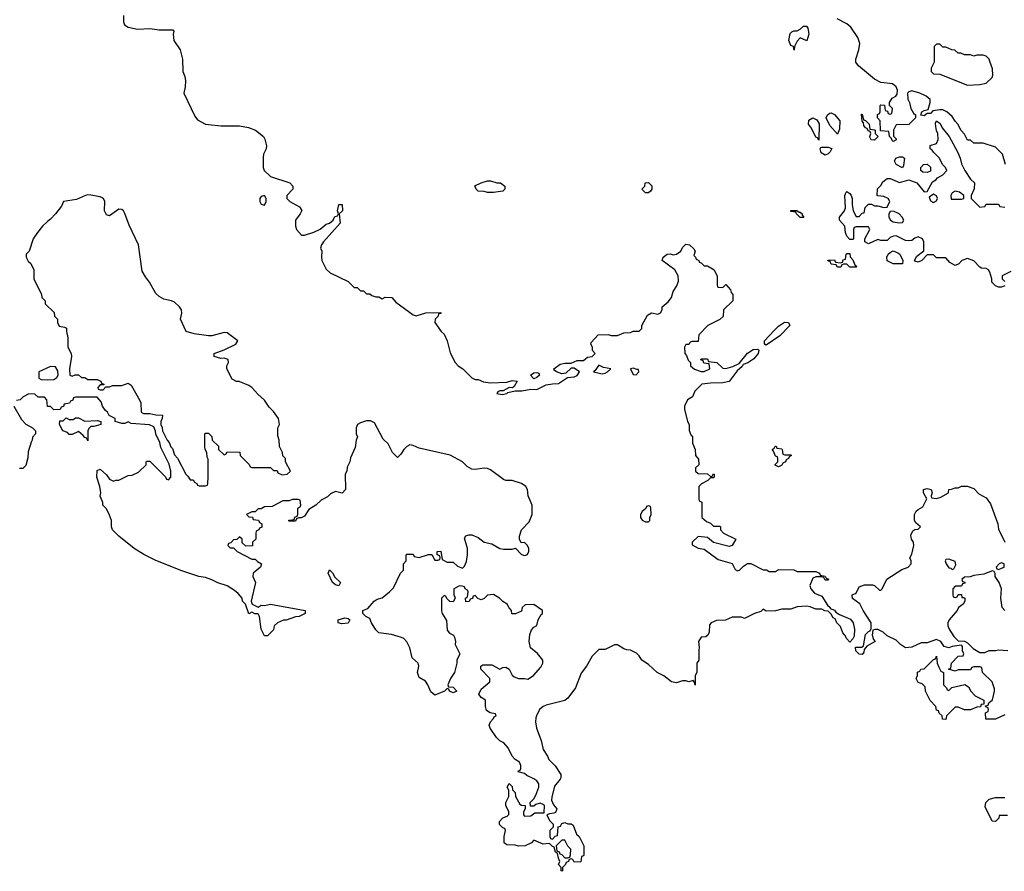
# Model space of a CAD drawing. Header units: inches. Extents: x 2494115 to 2685112, y 774173 to 915163.
# Tile 185 of 215: x 2639050 to 2645407, y 880806 to 886304. Entities that reach past the tile are written whole.
import ezdxf

# ---------------------------------------------------------------- set-up
doc = ezdxf.new("R2010")
doc.units = ezdxf.units.IN
doc.header["$MEASUREMENT"] = 0
doc.layers.add('C6838', color=7, linetype='Continuous')
doc.layers.add('C6848', color=7, linetype='Continuous')

msp = doc.modelspace()

# ---------------------------------------------------------------- linework, layer by layer
at = {"layer": 'C6838', "color": 5, "elevation": 60}
for points in [[(2639721, 886330), (2639721, 886290), (2639726, 886270), (2639750, 886254.8), (2639810, 886243), (2639890, 886246.8), (2639950, 886238), (2640000, 886238.5)], [(2640000, 884496.2), (2639980.5, 884500.5), (2639950, 884517.2), (2639930, 884535.3), (2639889, 884610), (2639862.9, 884642.9), (2639841.2, 884681.2), (2639816.9, 884850), (2639757.1, 884977.1), (2639730, 885053.2), (2639719.5, 885070), (2639710, 885079.5), (2639690, 885080.7), (2639630, 885037.2), (2639610, 885044), (2639597.2, 885070), (2639599.6, 885130), (2639591.5, 885150), (2639570, 885160.5), (2639508.9, 885171.1), (2639490, 885173.7), (2639476, 885170), (2639417.8, 885142.3), (2639334, 885130), (2639319.8, 885100.2), (2639281, 885050), (2639250, 885015.3), (2639230, 885002), (2639198, 884970), (2639164.7, 884930), (2639138, 884890), (2639110.9, 884809.1), (2639092, 884790), (2639092, 884770), (2639105.4, 884745.4), (2639122, 884730), (2639142, 884690), (2639142, 884630), (2639192, 884530), (2639194, 884510), (2639214, 884490), (2639214, 884470), (2639272.7, 884412.7), (2639274, 884390), (2639294, 884370), (2639294, 884350), (2639304.7, 884324.7), (2639339.6, 884319.6), (2639351.6, 884311.6), (2639352, 884290), (2639362, 884250), (2639362, 884190), (2639382, 884150), (2639384.7, 884130), (2639372, 884050), (2639374, 884010), (2639390, 884002), (2639408, 884012), (2639430, 884012), (2639450, 883994), (2639470, 883994), (2639490, 883982), (2639550, 883982), (2639574, 883970), (2639578, 883958), (2639594, 883950), (2639594, 883946), (2639570, 883946), (2639554, 883930), (2639558, 883918), (2639570, 883914), (2639590, 883914), (2639606, 883934), (2639630, 883934), (2639650, 883942), (2639710, 883942), (2639750, 883958), (2639770, 883944.7), (2639826.4, 883846.4), (2639832, 883830), (2639834, 883770), (2639850, 883762), (2639890, 883762), (2639930, 883752), (2639971.6, 883751.6), (2639971.1, 883728.9), (2639962, 883710), (2639962, 883690), (2639971.1, 883671.1), (2639972, 883650), (2640000, 883594)], [(2640000, 883463.7), (2639961.2, 883541.2), (2639954.6, 883574.6), (2639928.4, 883628.4), (2639927.3, 883647.3), (2639915.3, 883675.3), (2639888.4, 883688.4), (2639770, 883698), (2639750, 883708), (2639730, 883698), (2639710, 883698), (2639666, 883710), (2639666, 883730), (2639628, 883748), (2639618, 883770), (2639603.1, 883783.1), (2639586, 883810), (2639576.4, 883836.4), (2639550, 883866), (2639410, 883866), (2639398, 883862), (2639392.7, 883847.3), (2639378, 883842), (2639372.7, 883827.3), (2639338, 883822), (2639332.7, 883807.3), (2639318, 883802), (2639312.7, 883787.3), (2639270, 883786), (2639250, 883806), (2639230, 883806), (2639226, 883850), (2639210, 883866), (2639170, 883866), (2639147.3, 883887.3), (2639110, 883888.7), (2639072, 883870), (2639054, 883850), (2639030, 883846)], [(2639012, 883810), (2639062, 883722), (2639090, 883692), (2639134, 883670), (2639152, 883650), (2639152, 883630), (2639132, 883608), (2639131.1, 883588.9), (2639123.6, 883576.4), (2639105.4, 883514.6), (2639103.6, 883476.4), (2639090, 883426), (2639070, 883406), (2639050, 883406)], [(2640000, 882784.8), (2639930, 882812.7), (2639851.7, 882851.7), (2639789, 882890), (2639689.5, 882969.5), (2639649, 883010), (2639642, 883030), (2639642, 883070), (2639630, 883106), (2639610, 883146), (2639588, 883170), (2639587.3, 883187.3), (2639568.9, 883228.9), (2639573.2, 883250), (2639568.7, 883290), (2639548, 883350), (2639550, 883394), (2639570, 883402), (2639610, 883364.7), (2639630, 883338), (2639655.3, 883324.7), (2639670, 883332), (2639690, 883332), (2639750, 883362), (2639776.4, 883363.6), (2639816.4, 883383.6), (2639866, 883430), (2639866, 883450), (2639870, 883454), (2639890, 883454), (2639992.7, 883352.7), (2639998, 883338), (2640000, 883337.3)]]:
    msp.add_lwpolyline(points, dxfattribs=at)
for points in [[(2639250, 884066), (2639174, 884030), (2639174, 883990), (2639190, 883982), (2639230, 883978), (2639270, 883982), (2639290, 883994), (2639298, 884010), (2639296.4, 884036.4), (2639282, 884062)], [(2639470, 883712), (2639550, 883716), (2639574, 883710), (2639574, 883690), (2639530, 883678), (2639510, 883678), (2639496, 883664), (2639491, 883650), (2639490, 883586), (2639482, 883602), (2639470, 883606), (2639460.4, 883620.4), (2639430, 883646), (2639390, 883626), (2639370, 883626), (2639358, 883638), (2639329.1, 883649.1), (2639308, 883690), (2639310, 883714), (2639330, 883714), (2639350, 883734), (2639370, 883722), (2639396.4, 883723.6), (2639410, 883734), (2639430, 883734)]]:
    msp.add_lwpolyline(points, close=True, dxfattribs=at)
at = {"layer": 'C6848', "color": 5, "elevation": 60}
for points in [[(2645415.3, 885370), (2645394.8, 885434.8), (2645350, 885482), (2645270, 885506), (2645210, 885506), (2645190, 885526), (2645170, 885526), (2645150, 885566), (2645128.4, 885588.4), (2645108, 885630), (2645088.9, 885648.9), (2645070, 885678), (2645035.3, 885710), (2645010, 885722), (2644990, 885722), (2644945.4, 885714.6), (2644930, 885698), (2644910, 885698), (2644890, 885684), (2644868, 885688), (2644875.3, 885710), (2644890, 885718.8), (2644915.3, 885724.7), (2644929, 885770), (2644928.7, 885788.7), (2644902, 885810), (2644862, 885830), (2644810, 885844), (2644790, 885838), (2644782, 885830), (2644784.7, 885790), (2644796, 885770), (2644804.7, 885730), (2644821, 885701), (2644834, 885690), (2644834, 885670), (2644790, 885628), (2644710, 885626), (2644692, 885590), (2644692.7, 885552.7), (2644710, 885534), (2644710, 885528), (2644690, 885518), (2644683.1, 885523.1), (2644678, 885538), (2644666, 885550), (2644662, 885582), (2644607.3, 885587.3), (2644606, 885650), (2644588, 885670), (2644588.4, 885691.6), (2644602, 885698), (2644606, 885710), (2644606, 885750), (2644610, 885754), (2644632.7, 885752.7), (2644638, 885718), (2644652.7, 885712.7), (2644658, 885698), (2644670, 885694), (2644682, 885698), (2644686, 885730), (2644666, 885750), (2644666, 885770), (2644683.1, 885796.9), (2644706, 885810), (2644716.4, 885823.6), (2644718, 885850), (2644708, 885870), (2644686, 885890), (2644610, 885899), (2644570, 885919), (2644465.6, 886005.6), (2644448.7, 886030), (2644448.7, 886050), (2644468.7, 886110), (2644474, 886150), (2644462, 886190), (2644416.5, 886256.5), (2644390, 886278), (2644328.9, 886308.9)], [(2640000, 886238.5), (2640038.8, 886238.8), (2640044.7, 886230), (2640040.7, 886210), (2640045.5, 886170), (2640085.5, 886110), (2640100.5, 886050), (2640103.8, 885970), (2640116.4, 885936.4), (2640120.5, 885910), (2640119.1, 885870), (2640110.8, 885830), (2640181.1, 885681.1), (2640198.3, 885658.3), (2640250, 885630.4), (2640270, 885626.7), (2640350, 885619.1), (2640470, 885618.8), (2640527.1, 885607.1), (2640572, 885590), (2640624.7, 885550), (2640633.7, 885533.7), (2640642.8, 885490), (2640641, 885470), (2640625.2, 885434.8), (2640622.5, 885417.5), (2640621.6, 885350), (2640628, 885330), (2640670, 885291.3), (2640794, 885250), (2640814, 885230), (2640814, 885210), (2640774, 885170), (2640774, 885150), (2640794, 885130), (2640856.9, 885096.9), (2640871.6, 885071.6), (2640862, 885050), (2640832, 885010), (2640831.3, 884990), (2640831.3, 884970), (2640838, 884950), (2640870, 884912), (2640890, 884912), (2640950, 884931.3), (2640990, 884951), (2641030, 884984), (2641050, 884991), (2641074, 885010), (2641086, 885034), (2641102, 885038), (2641108, 885050), (2641101.2, 885070), (2641110, 885111.3), (2641131.3, 885110), (2641134.8, 885070), (2641112, 885050), (2641118.8, 884990), (2641011.3, 884870), (2640998, 884850), (2640992, 884830), (2641002, 884810), (2640998, 884770), (2641002, 884750), (2641030, 884694), (2641054, 884670), (2641170, 884614), (2641210, 884574), (2641230, 884574), (2641250, 884554), (2641270, 884554), (2641290, 884534), (2641310, 884534), (2641323.6, 884523.6), (2641350, 884514), (2641370, 884514), (2641390, 884502), (2641410, 884512), (2641454, 884510), (2641479.6, 884479.6), (2641590, 884398), (2641610, 884391.3), (2641671.6, 884411.6), (2641770, 884414), (2641770, 884408), (2641754, 884406), (2641752, 884390), (2641732, 884370), (2641731.3, 884350), (2641771.6, 884291.6), (2641790, 884274), (2641811.1, 884231.1), (2641830, 884154), (2641862, 884090), (2641882, 884070), (2641910.7, 884050.7), (2641970, 883992), (2641990, 883982), (2642010, 883982), (2642045.4, 883965.4), (2642090, 883958.8), (2642196, 883964), (2642230, 883975.5), (2642262, 883970), (2642243.6, 883936.4), (2642232, 883928), (2642210, 883928.7), (2642171.6, 883908.4), (2642150, 883908.7), (2642138, 883902), (2642131.3, 883890), (2642164.7, 883884.7), (2642195.3, 883890), (2642202, 883898), (2642250, 883907.3), (2642292.5, 883907.5), (2642350, 883918.8), (2642390, 883916), (2642450, 883946), (2642490, 883954), (2642530, 883954.8), (2642586.8, 883993.2), (2642630, 883997.3), (2642650, 884006), (2642665.2, 884030), (2642630, 884054), (2642610, 884054), (2642577.3, 884022.7), (2642550, 884017), (2642515.3, 884030), (2642501.2, 884041.2), (2642499, 884050), (2642540.1, 884079.9), (2642570, 884086.4), (2642610, 884086), (2642650, 884104), (2642690, 884104.7), (2642715.5, 884124.5), (2642746, 884130), (2642766, 884150), (2642748.4, 884168.4), (2642748, 884190), (2642738, 884210), (2642740.4, 884219.6), (2642786, 884270), (2642850, 884272), (2642870, 884264.7), (2642910, 884264.7), (2642950, 884282), (2642994.6, 884285.4), (2643010, 884294), (2643050, 884294), (2643066, 884310), (2643066, 884330), (2643103.1, 884396.9), (2643128.9, 884411.1), (2643170, 884402), (2643188.4, 884411.6), (2643198, 884430), (2643198, 884450), (2643236.5, 884483.5), (2643259, 884510), (2643269, 884550), (2643293.6, 884586.4), (2643304.7, 884615.3), (2643301.2, 884650), (2643279, 884690), (2643198, 884750), (2643204, 884770), (2643230, 884791.3), (2643250, 884792), (2643270, 884786), (2643290, 884791.3), (2643318, 884810), (2643330, 884834), (2643350, 884854), (2643374, 884850), (2643403.6, 884823.6), (2643412, 884810), (2643402, 884782), (2643414, 884770), (2643418, 884758), (2643434, 884750), (2643438, 884738), (2643450, 884734), (2643470, 884714), (2643490, 884714), (2643534, 884690), (2643552.7, 884647.3), (2643554, 884590), (2643558, 884578), (2643590, 884574), (2643610, 884594), (2643639.6, 884559.6), (2643643.6, 884543.6), (2643654, 884530), (2643654, 884490), (2643594, 884430), (2643592.7, 884387.3), (2643571.6, 884368.4), (2643494, 884330), (2643434, 884270), (2643430, 884226), (2643390, 884226), (2643378, 884222), (2643370, 884206), (2643350, 884206), (2643342, 884190), (2643344.7, 884150), (2643356, 884136), (2643366.4, 884106.4), (2643382, 884090), (2643382, 884070), (2643407.1, 884047.1), (2643450, 884032), (2643470, 884032), (2643506, 884050), (2643502, 884082), (2643467.3, 884087.3), (2643462, 884102), (2643447.3, 884107.3), (2643450, 884114), (2643490, 884114), (2643498, 884098), (2643551.6, 884091.6), (2643590, 884054), (2643610, 884052), (2643654.6, 884065.4), (2643695.3, 884084.7), (2643749.2, 884150.8), (2643785.6, 884174.4), (2643816.9, 884176.9), (2643822, 884170), (2643818, 884150), (2643790, 884115.3), (2643750.9, 884089.1), (2643722, 884078), (2643714.4, 884065.6), (2643682.8, 884037.2), (2643631.3, 883968.7), (2643590, 883959), (2643510, 883958), (2643454, 883950), (2643410, 883906), (2643394, 883870), (2643362, 883850), (2643342, 883810), (2643342, 883790), (2643362, 883710), (2643372, 883690), (2643372.7, 883652.7), (2643383.6, 883623.6), (2643394, 883610), (2643394, 883570), (2643412, 883530), (2643414, 883490), (2643432.7, 883467.3), (2643434, 883430), (2643414, 883410), (2643414, 883390), (2643430, 883374), (2643491.6, 883371.6), (2643510, 883354), (2643522, 883358), (2643530, 883372), (2643534, 883370), (2643534, 883350), (2643530, 883346), (2643510, 883346), (2643494, 883330), (2643451.6, 883308.4), (2643434, 883290), (2643434, 883210), (2643438, 883198), (2643454, 883190), (2643454, 883090), (2643483.6, 883063.6), (2643510, 883054), (2643530, 883034), (2643570, 883034), (2643574, 883030), (2643574, 883010), (2643594, 882990), (2643674, 882950), (2643651, 882910), (2643630, 882903.7), (2643529.2, 882929.2), (2643490, 882962), (2643431.6, 882968.4), (2643392, 882930), (2643392.7, 882912.7), (2643430, 882892), (2643470, 882884.7), (2643559.8, 882819.8), (2643650, 882794), (2643670, 882754), (2643685.4, 882745.4), (2643698, 882750), (2643723.1, 882776.9), (2643750, 882794), (2643770, 882794), (2643850, 882752), (2643871.6, 882751.6), (2643890, 882742), (2643930, 882742), (2643950, 882754), (2644047.3, 882752.7), (2644070, 882742), (2644190, 882742), (2644214, 882730), (2644218, 882718), (2644251.6, 882711.6), (2644258, 882698), (2644272.7, 882692.7), (2644270, 882686), (2644250, 882686), (2644242, 882702), (2644227.3, 882707.3), (2644190, 882708), (2644170, 882698), (2644151.6, 882651.6), (2644158, 882630), (2644182, 882602), (2644230, 882582), (2644264.7, 882524.7), (2644282, 882510), (2644283.6, 882503.6), (2644310, 882492), (2644319.6, 882479.6), (2644343.6, 882463.6), (2644414.4, 882434.4), (2644430.7, 882410.7), (2644441, 882370), (2644436.9, 882323.1), (2644430, 882306), (2644410, 882286), (2644390, 882306), (2644378, 882330), (2644364.7, 882344.7), (2644350, 882386), (2644326, 882410), (2644315.3, 882435.3), (2644303.1, 882443.1), (2644290, 882466), (2644270, 882486), (2644248.4, 882488.4), (2644230, 882498), (2644190, 882498), (2644154, 882514), (2644130, 882518), (2644070, 882514), (2644030, 882498), (2643970, 882498), (2643930, 882488), (2643870, 882486), (2643850, 882498), (2643836, 882484), (2643794, 882470), (2643730, 882438), (2643710, 882446), (2643650, 882446), (2643607.3, 882427.3), (2643550, 882426), (2643514, 882410), (2643503.6, 882396.4), (2643502, 882350), (2643494, 882330), (2643479.6, 882320.4), (2643450, 882318), (2643432, 882290), (2643438, 882250), (2643434, 882234), (2643434, 882170), (2643422, 882150), (2643422, 882090), (2643412, 882070), (2643411.3, 882008.7), (2643408, 882028), (2643398, 882038), (2643371, 882029), (2643350, 882035.3), (2643330, 882035.3), (2643290, 882022), (2643258, 882030), (2643208.9, 882068.9), (2643166, 882090), (2643110, 882142), (2643068, 882170), (2643050, 882198), (2643033.6, 882213.6), (2642994.6, 882234.6), (2642970, 882235.3), (2642950, 882242), (2642910, 882268.7), (2642890, 882268.7), (2642830, 882238), (2642790, 882238), (2642785.4, 882234.6), (2642746, 882194), (2642710.8, 882130), (2642674.4, 882085.6), (2642638, 881990), (2642590, 881924), (2642570, 881908.7), (2642450, 881879), (2642430, 881869), (2642406.8, 881850), (2642386, 881810), (2642383.5, 881796.5), (2642381, 881770), (2642386.8, 881730), (2642416, 881650), (2642430, 881592), (2642458, 881550), (2642467.3, 881527.3), (2642507.1, 881487.1), (2642544.7, 881430), (2642544.7, 881410), (2642539.8, 881400.2), (2642503.5, 881356.5), (2642485.4, 881285.4), (2642484.7, 881264.7), (2642496, 881236), (2642518, 881210), (2642516.9, 881203.1), (2642510, 881186), (2642499.6, 881180.4), (2642470, 881178), (2642454, 881170), (2642470, 881134), (2642494, 881110), (2642494, 881090), (2642474, 881070), (2642474, 881030), (2642478, 881018), (2642490, 881014), (2642507.3, 881032.7), (2642522, 881038), (2642527.3, 881092.7), (2642542, 881098), (2642550, 881114), (2642570, 881122), (2642590, 881112), (2642610, 881112), (2642623.6, 881103.6), (2642646, 881046), (2642662, 881030), (2642692, 880970), (2642692.7, 880912.7), (2642690, 880906), (2642678, 880902), (2642672.7, 880867.3), (2642630, 880866), (2642622, 880882), (2642610, 880886), (2642598, 880882), (2642594, 880870), (2642578, 880862), (2642574, 880850), (2642554, 880830), (2642554, 880810), (2642550, 880806), (2642546, 880810), (2642546, 880830), (2642528, 880850), (2642538, 880870), (2642528, 880890), (2642522, 880922), (2642508.7, 880928.7), (2642502, 880962), (2642490, 880966), (2642470, 880986), (2642430, 880982), (2642370, 881006), (2642354, 880990), (2642314, 880970), (2642270, 880969), (2642250, 880975.3), (2642196.4, 880976.4), (2642178, 880990), (2642178, 881030), (2642186, 881070), (2642182, 881082), (2642170, 881086), (2642148.4, 881108.4), (2642148.4, 881128.4), (2642170, 881152), (2642198, 881162), (2642207.3, 881172.7), (2642208, 881190), (2642188, 881230), (2642188, 881250), (2642208, 881290), (2642208, 881330), (2642198, 881350), (2642210, 881372), (2642230, 881354), (2642232.7, 881332.7), (2642250, 881314), (2642252, 881290), (2642279.6, 881239.6), (2642290, 881232), (2642314, 881230), (2642314, 881210), (2642302, 881190), (2642302, 881170), (2642310, 881162), (2642350, 881164.7), (2642376.4, 881183.6), (2642436.4, 881183.6), (2642438, 881230), (2642435.3, 881235.3), (2642410, 881246), (2642383.6, 881236.4), (2642370, 881226), (2642347.3, 881227.3), (2642346, 881250), (2642370, 881274), (2642383.1, 881296.9), (2642402, 881350), (2642402, 881370), (2642388.7, 881390), (2642370, 881404), (2642325.6, 881425.6), (2642310, 881438), (2642268.4, 881448.4), (2642270, 881454), (2642282, 881458), (2642286, 881470), (2642286, 881490), (2642278, 881510), (2642250, 881528), (2642229.3, 881549.3), (2642204, 881604), (2642176, 881636), (2642150, 881649), (2642129.5, 881669.5), (2642088.7, 881730), (2642082, 881750), (2642089, 881771), (2642108, 881790), (2642115.3, 881804.7), (2642126, 881810), (2642122, 881822), (2642088.4, 881828.4), (2642064, 881844), (2642058, 881870), (2642058, 881910), (2642028.9, 881928.9), (2642015.3, 881950), (2642030, 881982), (2642086, 882030), (2642086, 882050), (2642028, 882110), (2642028, 882130), (2642040.4, 882139.6), (2642099.6, 882139.6), (2642150, 882112), (2642170, 882122), (2642190, 882124.7), (2642210, 882112), (2642230, 882072), (2642242, 882062), (2642270, 882051), (2642310, 882051), (2642330, 882046), (2642368, 882070), (2642415.5, 882124.5), (2642428.7, 882150), (2642428, 882170), (2642393.2, 882213.2), (2642349.2, 882249.2), (2642339, 882290), (2642344.7, 882335.3), (2642354.6, 882365.4), (2642370, 882382), (2642390, 882394), (2642398, 882430), (2642416.4, 882463.6), (2642426, 882470), (2642426, 882490), (2642370, 882528), (2642312.7, 882527.3), (2642294, 882510), (2642290, 882486), (2642251.6, 882468.4), (2642228.4, 882468.4), (2642226, 882490), (2642210, 882506), (2642198, 882530), (2642170, 882548), (2642148, 882570), (2642110, 882593.2), (2642071.1, 882588.9), (2642050, 882568), (2642030, 882558), (2642007.3, 882567.3), (2641990, 882586), (2641978, 882582), (2641972.7, 882567.3), (2641958, 882562), (2641952.7, 882547.3), (2641930, 882546), (2641928, 882570), (2641942, 882578), (2641946, 882610), (2641942, 882622), (2641926, 882630), (2641922, 882642), (2641907.3, 882647.3), (2641890, 882648), (2641854, 882630), (2641852.7, 882592.7), (2641862, 882570), (2641850, 882546), (2641827.3, 882547.3), (2641807.3, 882567.3), (2641802, 882582), (2641790, 882586), (2641774, 882570), (2641772.7, 882487.3), (2641778, 882470), (2641806, 882426), (2641810, 882362), (2641824.5, 882344.5), (2641850.7, 882330.7), (2641858, 882318), (2641864.7, 882290), (2641862, 882270), (2641892, 882210), (2641872, 882170), (2641872, 882150), (2641858, 882090), (2641832, 882050), (2641814, 882010), (2641818, 881998), (2641850, 881994), (2641872, 881970), (2641850, 881958), (2641826, 881970), (2641822, 881982), (2641810, 881986), (2641794, 881970), (2641730, 881944), (2641705.6, 881965.6), (2641686, 882010), (2641670, 882034), (2641630, 882058), (2641619, 882090), (2641628, 882130), (2641622, 882150), (2641584, 882184), (2641569.1, 882249.1), (2641550, 882288), (2641530, 882308), (2641514.6, 882314.6), (2641450, 882334), (2641370, 882346), (2641350, 882366), (2641322, 882410), (2641310, 882438), (2641286, 882450), (2641266, 882470), (2641266, 882490), (2641297.2, 882502.8), (2641338, 882550), (2641358, 882562), (2641390, 882572), (2641438, 882610), (2641463.1, 882636.9), (2641508, 882730), (2641528, 882750), (2641528.9, 882791.1), (2641546, 882810), (2641546, 882850), (2641550, 882854), (2641590, 882854), (2641598, 882838), (2641630, 882832), (2641690, 882851.3), (2641712, 882852), (2641730, 882814), (2641750, 882814), (2641762, 882818), (2641766, 882830), (2641762, 882842), (2641746, 882850), (2641746, 882870), (2641770, 882872), (2641778, 882818), (2641810, 882802), (2641850, 882802), (2641876.9, 882776.9), (2641910, 882762), (2641923.1, 882776.9), (2641934.6, 882805.4), (2641942, 882850), (2641942, 882890), (2641923.1, 882956.9), (2641930, 882971.3), (2641950, 882978), (2641970, 882978), (2642010, 882961), (2642050, 882931.3), (2642099.1, 882919.1), (2642150, 882891), (2642174.6, 882885.4), (2642230, 882884.7), (2642252, 882892), (2642290, 882852), (2642310, 882844.7), (2642328.4, 882851.6), (2642338, 882870), (2642338, 882890), (2642328, 882910), (2642310, 882928), (2642287.3, 882927.3), (2642278, 882950), (2642278, 882970), (2642289.1, 883010.9), (2642338.6, 883061.4), (2642359, 883110), (2642359, 883170), (2642333.2, 883230), (2642328, 883270), (2642318, 883290), (2642290, 883308.7), (2642230, 883328.7), (2642190, 883329), (2642174.8, 883334.8), (2642090, 883398), (2642070, 883406.6), (2642050, 883409.4), (2641990, 883399), (2641970, 883402), (2641940.2, 883420.2), (2641909, 883450), (2641830, 883493), (2641630, 883537), (2641590, 883555.1), (2641570, 883559.3), (2641550, 883549), (2641531, 883530), (2641510, 883498), (2641490, 883478), (2641458, 883510), (2641430, 883566), (2641396.4, 883596.4), (2641340.4, 883700.4), (2641314.6, 883714.6), (2641290, 883715.3), (2641250, 883702), (2641232, 883690), (2641222, 883670), (2641222, 883630), (2641232, 883610), (2641222, 883590), (2641216.9, 883543.1), (2641185.4, 883474.6), (2641182, 883450), (2641165.4, 883414.6), (2641162, 883390), (2641152, 883370), (2641154, 883270), (2641132, 883248), (2641090, 883259), (2641058, 883242), (2641036.8, 883223.2), (2640996.9, 883203.1), (2640962, 883170), (2640918, 883142), (2640890, 883098), (2640868, 883088), (2640852, 883088), (2640838, 883082), (2640830, 883066), (2640790, 883066), (2640786, 883070), (2640790, 883074), (2640822, 883078), (2640827.3, 883092.7), (2640842, 883098), (2640846, 883110), (2640846, 883150), (2640862, 883158), (2640866, 883170), (2640862, 883202), (2640850, 883206), (2640810, 883206), (2640790, 883198), (2640750, 883198), (2640679.6, 883160.4), (2640630, 883158), (2640610, 883146), (2640590, 883146), (2640570, 883126), (2640550, 883126), (2640514, 883110), (2640530, 883094), (2640552.7, 883092.7), (2640558, 883078), (2640592.7, 883072.7), (2640598, 883058), (2640614, 883050), (2640612.7, 883027.3), (2640598, 883022), (2640594, 883010), (2640578, 883002), (2640574, 882990), (2640574, 882950), (2640554, 882930), (2640552.7, 882907.3), (2640510, 882906), (2640487.3, 882927.3), (2640486, 882950), (2640470, 882966), (2640452.7, 882947.3), (2640430, 882946), (2640412.7, 882927.3), (2640398, 882922), (2640394, 882910), (2640410, 882894), (2640430, 882894), (2640454, 882870), (2640550, 882822), (2640570, 882822), (2640585.4, 882805.4), (2640612, 882790), (2640604.7, 882770), (2640558, 882730), (2640556, 882710), (2640573.4, 882670), (2640544.7, 882550), (2640551.6, 882531.6), (2640590, 882512), (2640610, 882524.7), (2640630, 882521), (2640670, 882530.8), (2640894, 882490), (2640894, 882470), (2640854, 882450), (2640830, 882448.7), (2640770, 882428), (2640752.7, 882427.3), (2640714, 882410), (2640694, 882390), (2640690, 882366), (2640654, 882330), (2640650, 882326), (2640630, 882326), (2640608.7, 882370), (2640599, 882450), (2640590, 882468), (2640568.9, 882468.9), (2640550, 882478), (2640530, 882468), (2640508, 882530), (2640488, 882550), (2640486, 882570), (2640460.4, 882600.4), (2640438, 882618), (2640390, 882648.7), (2640329.3, 882669.3), (2640290, 882688.7), (2640250, 882702), (2640206, 882710), (2640090, 882749), (2640000, 882784.8)], [(2645410, 884586), (2645390, 884578), (2645370, 884578), (2645350, 884586), (2645326, 884610), (2645326, 884630), (2645314.6, 884674.6), (2645306, 884690), (2645290, 884698), (2645260.4, 884700.4), (2645250, 884706), (2645210, 884748), (2645170, 884762), (2645134, 884750), (2645112.7, 884727.3), (2645090, 884718), (2645056.4, 884736.4), (2645030, 884766), (2644970, 884766), (2644950, 884786), (2644910, 884786), (2644874, 884750), (2644850, 884738), (2644830, 884746), (2644828, 884750), (2644843.1, 884776.9), (2644887.3, 884812.7), (2644888, 884870), (2644878, 884890), (2644850, 884902), (2644830, 884894), (2644810, 884879), (2644790, 884875.3), (2644770, 884878), (2644710, 884908), (2644692.7, 884907.3), (2644670, 884898), (2644650, 884878), (2644610, 884878), (2644590, 884886), (2644530, 884858), (2644506, 884870), (2644506, 884890), (2644538, 884950), (2644530, 884966), (2644450, 884966), (2644438, 884962), (2644434, 884950), (2644434, 884890), (2644430, 884886), (2644410, 884886), (2644390, 884906), (2644382, 884930), (2644378, 884970), (2644344, 885010), (2644344, 885030), (2644375.3, 885070), (2644382, 885090), (2644378, 885170), (2644386, 885190), (2644390, 885194), (2644410, 885182), (2644418, 885170), (2644424.7, 885150), (2644424.7, 885110), (2644432, 885070), (2644450, 885034), (2644470, 885034), (2644490, 885054), (2644502, 885058), (2644509.1, 885090.9), (2644530, 885112), (2644550, 885112), (2644570, 885102), (2644590, 885102), (2644630, 885092), (2644650, 885094), (2644668, 885130), (2644658, 885150), (2644630, 885162), (2644590, 885166), (2644586, 885170), (2644588.4, 885211.6), (2644610, 885234), (2644623.1, 885256.9), (2644650, 885278), (2644670, 885278), (2644730, 885252), (2644791.1, 885271.1), (2644842, 885250), (2644890, 885192), (2644910, 885194), (2644943.1, 885256.9), (2644966, 885270), (2644976.4, 885283.6), (2645010, 885302), (2645035.3, 885330), (2645028, 885350), (2645008, 885370), (2644988, 885410), (2644950, 885448), (2644942, 885462), (2644928, 885470), (2644928.9, 885491.1), (2644970, 885504.7), (2644981.2, 885530), (2644979, 885570), (2644969.4, 885589.4), (2644964.7, 885615.3), (2644964, 885636), (2644970, 885652), (2644994, 885634), (2645006.4, 885606.4), (2645052, 885550), (2645104.7, 885450), (2645122, 885410), (2645130, 885374), (2645152, 885330), (2645190, 885274), (2645214, 885250), (2645212.7, 885212.7), (2645194, 885170), (2645194, 885150), (2645250, 885094), (2645282, 885098), (2645290, 885114), (2645370, 885114), (2645378, 885098), (2645410, 885094)], [(2645450, 884678), (2645394, 884650), (2645394, 884630), (2645410, 884614)], [(2640000, 883594), (2640002, 883590), (2640015.3, 883575.3), (2640026.4, 883546.4), (2640036, 883536), (2640050, 883494), (2640070, 883474), (2640122, 883370), (2640136.9, 883356.9), (2640150, 883334), (2640170, 883334), (2640178, 883318), (2640194, 883310), (2640198, 883298), (2640210, 883294), (2640250, 883294), (2640262, 883298), (2640266, 883310), (2640268, 883350), (2640267.3, 883467.3), (2640260.4, 883480.4), (2640258, 883510), (2640248.4, 883528.4), (2640246, 883550), (2640246, 883630), (2640250, 883634), (2640270, 883634), (2640290, 883614), (2640294, 883590), (2640334, 883550), (2640334, 883530), (2640370, 883494), (2640382, 883498), (2640390, 883514), (2640471.6, 883511.6), (2640474, 883490), (2640532.7, 883432.7), (2640538, 883418), (2640550, 883414), (2640670, 883414), (2640690, 883394), (2640712.7, 883392.7), (2640718, 883378), (2640744.7, 883364.7), (2640778, 883370), (2640798, 883390), (2640766, 883450), (2640766, 883470), (2640748.4, 883488.4), (2640748, 883510), (2640728.4, 883548.4), (2640726, 883590), (2640716.4, 883616.4), (2640718, 883670), (2640728, 883690), (2640722, 883730), (2640690, 883774), (2640662, 883802), (2640630, 883848.7), (2640586.8, 883886.8), (2640550, 883928.7), (2640530, 883942), (2640467.3, 883967.3), (2640450, 883968), (2640423.1, 883983.1), (2640388, 884050), (2640388, 884070), (2640399, 884090), (2640395.3, 884110), (2640370, 884119), (2640350, 884117.2), (2640306, 884130), (2640306, 884150), (2640370, 884172.4), (2640445.2, 884210), (2640459.6, 884230), (2640390, 884282.4), (2640370, 884285.1), (2640290, 884264), (2640270, 884264), (2640176.4, 884276.4), (2640126, 884290), (2640088, 884370), (2640097.2, 884410), (2640095.1, 884430), (2640082.7, 884450), (2640050, 884479.5), (2640030, 884489.5), (2640000, 884496.2)], [(2640000, 883337.3), (2640010, 883334), (2640026, 883350), (2640026, 883390), (2640014.6, 883434.6), (2640000, 883463.7)], [(2645410, 881815.3), (2645350, 881788.7), (2645287.3, 881787.3), (2645286, 881830), (2645302, 881838), (2645306, 881850), (2645302, 881862), (2645287.3, 881867.3), (2645286, 881874), (2645302, 881878), (2645307.3, 881892.7), (2645330, 881914), (2645344, 881970), (2645343.1, 881983.1), (2645329, 882029), (2645266, 882090), (2645262, 882122), (2645250, 882126), (2645210, 882126), (2645198, 882122), (2645190, 882106), (2645110, 882106), (2645090, 882098), (2645046, 882110), (2645062, 882118), (2645066, 882150), (2645110, 882194), (2645142, 882198), (2645146, 882210), (2645138, 882230), (2645136.4, 882256.4), (2645130, 882266), (2645070, 882258), (2645050, 882248), (2645018, 882258), (2644998, 882290), (2644970, 882302), (2644910, 882282), (2644870, 882282), (2644810, 882254), (2644770, 882248.7), (2644738, 882270), (2644710, 882298), (2644650, 882326), (2644626, 882350), (2644590, 882368), (2644572.7, 882367.3), (2644558, 882362), (2644554, 882330), (2644563.6, 882303.6), (2644574, 882290), (2644519.6, 882260.4), (2644502, 882238), (2644499.6, 882220.4), (2644490, 882206), (2644470, 882208), (2644448.9, 882228.9), (2644447.3, 882252.7), (2644487.3, 882252.7), (2644498, 882262), (2644510, 882334), (2644530, 882354), (2644542, 882358), (2644547.3, 882372.7), (2644548, 882410), (2644495.3, 882490), (2644473.6, 882533.6), (2644427.3, 882567.3), (2644426, 882590), (2644450, 882602), (2644470, 882642), (2644504.7, 882655.3), (2644556, 882656), (2644570, 882652), (2644602, 882622), (2644610, 882622), (2644618, 882630), (2644648.9, 882691.1), (2644744.7, 882755.3), (2644786, 882770), (2644806, 882790), (2644806, 882810), (2644798, 882830), (2644810, 882854), (2644824, 882910), (2644822, 882930), (2644808.7, 882950), (2644803.1, 882976.9), (2644816.4, 883003.6), (2644830, 883012), (2644850, 883014), (2644866, 883030), (2644836.4, 883056.4), (2644828, 883070), (2644828, 883110), (2644838, 883130), (2644850, 883142), (2644880.4, 883159.6), (2644908, 883210), (2644886, 883250), (2644886, 883270), (2644910, 883278), (2644934, 883270), (2644942, 883250), (2644934, 883230), (2644938, 883218), (2644970, 883212), (2644998, 883222), (2645046, 883250), (2645050, 883272), (2645067.3, 883272.7), (2645090, 883282), (2645110, 883282), (2645130, 883292), (2645168.4, 883291.6), (2645210, 883278), (2645242, 883242), (2645290, 883218), (2645318, 883178), (2645364.7, 883050), (2645370, 883014), (2645411.1, 882931.1)], [(2645410, 882488.7), (2645394, 882510), (2645384, 882570), (2645389, 882630), (2645374, 882670), (2645348.7, 882710), (2645348, 882728), (2645342, 882742), (2645330, 882746), (2645275.3, 882724.7), (2645210, 882715.3), (2645187.3, 882707.3), (2645150, 882706), (2645134, 882690), (2645138, 882678), (2645152.7, 882672.7), (2645152.7, 882667.3), (2645138, 882662), (2645130, 882646), (2645090, 882646), (2645074, 882630), (2645074, 882590), (2645078, 882578), (2645090, 882574), (2645102, 882578), (2645110, 882594), (2645130, 882594), (2645134, 882574), (2645146, 882574), (2645151.6, 882568.4), (2645152, 882550), (2645142, 882530), (2645111.6, 882508.4), (2645102, 882490), (2645052, 882430), (2645042, 882410), (2645042, 882390), (2645051.3, 882370), (2645082, 882322), (2645110, 882294), (2645151.1, 882291.1), (2645170, 882282), (2645205.4, 882245.4), (2645250, 882218), (2645280.4, 882219.6), (2645310, 882231.3), (2645350, 882231.3), (2645370, 882236), (2645430.8, 882230.8)], [(2645427.3, 881167.3), (2645374, 881166), (2645371.6, 881148.4), (2645350, 881128), (2645328, 881130), (2645283.1, 881223.1), (2645288, 881250), (2645310, 881271.3), (2645350, 881282), (2645410, 881282)]]:
    msp.add_lwpolyline(points, dxfattribs=at)
for points in [[(2644132.7, 886167.3), (2644090, 886186), (2644070, 886166), (2644052, 886130), (2644050, 886108), (2644046, 886130), (2644030, 886138), (2644015.3, 886170), (2644024.7, 886215.3), (2644034.6, 886225.4), (2644048.9, 886231.1), (2644070, 886232), (2644090, 886242), (2644110, 886262), (2644130, 886262), (2644138, 886250), (2644144.7, 886210)], [(2644990, 886146), (2644970, 886146), (2644954, 886130), (2644954, 886030), (2644934, 885990), (2644934, 885970), (2644950, 885954), (2644990, 885952), (2645170, 885881), (2645250, 885884.7), (2645290, 885894), (2645328.4, 885931.6), (2645333.2, 885946.8), (2645330, 885986), (2645314.8, 886034.8), (2645308.7, 886050), (2645290, 886068.7), (2645270, 886075.3), (2645230, 886075.3), (2645210, 886068), (2645190, 886078), (2645150, 886078), (2645127.3, 886087.3), (2645110, 886088), (2645087.3, 886107.3), (2645068.4, 886108.4), (2645030, 886126), (2645010, 886126)], [(2644210, 885526), (2644202, 885542), (2644190, 885546), (2644163.1, 885603.1), (2644142, 885630), (2644144.7, 885655.3), (2644170, 885671.3), (2644196.9, 885656.9), (2644211.6, 885631.6)], [(2644330, 885566), (2644280.2, 885620.2), (2644258, 885670), (2644266, 885690), (2644280.4, 885699.6), (2644290, 885702), (2644311.1, 885691.1), (2644344.7, 885650), (2644343.6, 885596.4)], [(2644570, 885526), (2644548.4, 885528.4), (2644540.4, 885540.4), (2644538, 885550), (2644546, 885570), (2644542, 885582), (2644527.3, 885587.3), (2644522, 885602), (2644510, 885606), (2644500.4, 885620.4), (2644498, 885638), (2644488.9, 885648.9), (2644486, 885694), (2644490, 885694), (2644498, 885658), (2644510, 885654), (2644534, 885630), (2644538, 885598), (2644570, 885594), (2644574, 885590), (2644574, 885570), (2644592, 885550)], [(2644250, 885428.7), (2644224.7, 885444.7), (2644218, 885470), (2644222, 885478), (2644230, 885482), (2644270, 885482), (2644292.7, 885472.7), (2644282, 885450), (2644270, 885438)], [(2644750, 885348), (2644708, 885370), (2644698, 885390), (2644706, 885410), (2644730, 885418), (2644750, 885418), (2644762, 885410), (2644756.9, 885363.1)], [(2644910, 885318), (2644880.4, 885320.4), (2644868, 885330), (2644868, 885350), (2644886, 885370), (2644910, 885372), (2644931.6, 885351.6), (2644930, 885326)], [(2642070, 885188.7), (2642050, 885195.3), (2642010, 885198), (2641998, 885210), (2641988.9, 885231.1), (2642028.9, 885251.1), (2642070, 885264.7), (2642090, 885264.7), (2642130, 885251.3), (2642154, 885250), (2642182, 885230), (2642182, 885210), (2642170, 885198), (2642110, 885189.2)], [(2643090, 885186), (2643066, 885210), (2643086, 885230), (2643088.4, 885251.6), (2643110, 885252), (2643131.1, 885231.1), (2643132, 885210), (2643123.6, 885196.4), (2643110, 885186)], [(2645090, 885198), (2645070, 885186), (2645062, 885170), (2645064.7, 885144.7), (2645130, 885144.7), (2645146, 885150), (2645146, 885170), (2645118, 885190)], [(2640630, 885168), (2640610, 885162), (2640601, 885150), (2640601, 885130), (2640610, 885112), (2640630, 885106), (2640642, 885130), (2640642, 885150)], [(2644950, 885178), (2644922, 885158), (2644930, 885134), (2644950, 885124.7), (2644970, 885134), (2644975.3, 885150), (2644970, 885166)], [(2644082, 885062), (2644090, 885062), (2644102, 885050), (2644102, 885042), (2644112, 885030), (2644110, 885026), (2644090, 885026), (2644066, 885050), (2644062, 885062), (2644030, 885066), (2644028.4, 885071.6), (2644068, 885072)], [(2644692.7, 885067.3), (2644670, 885066), (2644662, 885050), (2644662, 885030), (2644672, 885010), (2644690, 884998), (2644728, 884992), (2644750, 884994), (2644758, 885010), (2644748, 885030), (2644728, 885050)], [(2644410, 884706), (2644390, 884726), (2644370, 884726), (2644358, 884722), (2644352.7, 884707.3), (2644330, 884706), (2644322, 884722), (2644290, 884726), (2644282, 884742), (2644270, 884746), (2644268, 884752), (2644310, 884754), (2644318, 884738), (2644350, 884734), (2644362, 884738), (2644367.3, 884752.7), (2644382, 884758), (2644386, 884790), (2644390, 884794), (2644410, 884794), (2644412.7, 884772.7), (2644430, 884754), (2644442, 884722), (2644454, 884710), (2644450, 884706)], [(2644750, 884728.7), (2644688.9, 884728.9), (2644650, 884748), (2644648.9, 884771.1), (2644658, 884790), (2644670, 884802), (2644690, 884812), (2644719.8, 884799.8), (2644732, 884790), (2644752, 884750)], [(2643870, 884202), (2643858, 884210), (2643858, 884230), (2643922, 884298), (2643950, 884324.7), (2643989.1, 884350.9), (2644014, 884350), (2644022, 884330), (2643958, 884262)], [(2642790, 884074), (2642763.6, 884036.4), (2642754, 884030), (2642810, 884018), (2642830, 884022), (2642846, 884030), (2642866, 884050), (2642819.3, 884059.3)], [(2643010, 884055.3), (2642994, 884050), (2643010, 884014), (2643030, 884012), (2643048, 884030), (2643046, 884046), (2643034, 884046)], [(2642370, 883985.2), (2642348.7, 884010), (2642370, 884024), (2642390, 884026), (2642402, 884022), (2642406, 884010), (2642390, 883994)], [(2643990, 883494), (2644030, 883494), (2644034, 883490), (2644018, 883482), (2644014, 883470), (2643998, 883462), (2643994, 883450), (2643978, 883442), (2643970, 883428), (2643950, 883418), (2643928.4, 883428.4), (2643928.4, 883431.6), (2643946, 883450), (2643946, 883470), (2643942, 883482), (2643930, 883486), (2643918, 883518), (2643908, 883530), (2643922, 883538), (2643928.4, 883551.6), (2643934, 883550), (2643938, 883538), (2643970, 883534), (2643974, 883530), (2643978, 883498)], [(2643110, 883166), (2643098, 883162), (2643092.7, 883147.3), (2643070, 883128), (2643058, 883110), (2643058, 883090), (2643070, 883072), (2643090, 883062), (2643110, 883062), (2643118, 883070), (2643118, 883090), (2643128, 883110), (2643126, 883150), (2643122, 883162)], [(2645050, 882822), (2645030, 882818), (2645026, 882810), (2645032, 882790), (2645050, 882764.7), (2645062, 882762), (2645070, 882754), (2645082, 882758), (2645094.6, 882785.4), (2645090, 882806)], [(2645390, 882798), (2645374, 882790), (2645354, 882770), (2645358, 882758), (2645370, 882754), (2645390, 882762), (2645406, 882770), (2645406, 882790)], [(2641110, 882648.7), (2641090, 882655.3), (2641069, 882670), (2641042, 882730), (2641050, 882751.3), (2641070, 882732), (2641084.7, 882704.7), (2641122, 882670)], [(2641130, 882404), (2641106, 882410), (2641106, 882430), (2641150, 882442), (2641170, 882438), (2641182, 882430), (2641170, 882408.7)], [(2645050, 881974), (2645068.4, 881991.6), (2645151.6, 882011.6), (2645176.9, 881996.9), (2645192, 881970), (2645219.6, 881939.6), (2645274, 881910), (2645274, 881886), (2645258, 881882), (2645252.7, 881867.3), (2645230, 881866), (2645190, 881848), (2645150, 881848), (2645110, 881866), (2645090, 881866), (2645034, 881810), (2645030, 881786), (2645007.3, 881787.3), (2645006, 881810), (2644987.3, 881827.3), (2644982, 881842), (2644970, 881846), (2644966, 881870), (2644928.4, 881908.4), (2644898, 881970), (2644896.4, 881996.4), (2644876.4, 882016.4), (2644850, 882026), (2644838, 882050), (2644846, 882070), (2644847.3, 882092.7), (2644862, 882098), (2644868.4, 882111.6), (2644890, 882114), (2644950, 882174), (2644962, 882178), (2644970, 882194), (2644974, 882150), (2644983.6, 882123.6), (2644998, 882098), (2645014, 882090), (2645014, 882010), (2645034, 881990), (2645038, 881978)], [(2642570, 881006), (2642550, 881006), (2642514, 880970), (2642518, 880938), (2642532.7, 880932.7), (2642538, 880918), (2642550, 880914), (2642570, 880894), (2642590, 880894), (2642602, 880898), (2642607.3, 880912.7), (2642608, 880950), (2642588.7, 880968.7)]]:
    msp.add_lwpolyline(points, close=True, dxfattribs=at)

doc.saveas('drawing.dxf')
